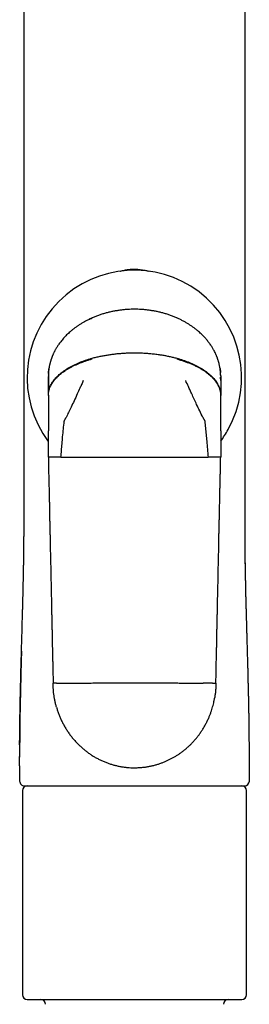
# Model space of a CAD drawing. Header units: millimetres. Extents: x 8 to 763, y 12 to 958.
# Tile 30 of 35: x 469 to 493, y 753 to 856. Entities that reach past the tile are written whole.
import ezdxf

# ---------------------------------------------------------------- set-up
doc = ezdxf.new("R2010")
doc.units = ezdxf.units.MM

msp = doc.modelspace()

# ---------------------------------------------------------------- linework, layer by layer
at = {"color": 7, "linetype": 'Continuous', "lineweight": 30}
for p, q in [((476.74, 824.46), (476.74, 824.46)), ((485.55, 824.46), (485.61, 824.43)), ((472.15, 818.51), (472.15, 818.51)), ((472.15, 818.48), (472.15, 818.51)), ((472.15, 818.36), (472.15, 818.36)), ((472.15, 818.36), (472.15, 818.36)), ((472.15, 818.36), (472.15, 818.36)), ((472.15, 817.22), (472.15, 818.33)), ((490.14, 818.51), (490.15, 818.36)), ((490.15, 818.36), (490.15, 817.22)), ((472.15, 816.39), (472.15, 817.22)), ((490.15, 817.22), (490.15, 816.39)), ((472.15, 816.39), (472.15, 816.35)), ((472.15, 816.35), (472.15, 815.23)), ((490.15, 816.35), (490.15, 816.39)), ((490.15, 815.23), (490.15, 816.35)), ((472.15, 815.23), (472.15, 814.4)), ((490.15, 814.4), (490.15, 815.23)), ((472.15, 814.4), (472.15, 812.9)), ((490.15, 812.9), (490.15, 814.4)), ((472.15, 812.9), (472.15, 812.66)), ((490.15, 812.66), (490.15, 812.9)), ((472.15, 809.92), (472.15, 812.66)), ((490.15, 812.66), (490.15, 809.92)), ((469.6, 803.63), (469.6, 803.63)), ((492.69, 803.63), (492.69, 803.63)), ((469.15, 778.68), (469.15, 778.63)), ((469.15, 778.63), (469.15, 778.68)), ((469.15, 777.72), (469.15, 776.13)), ((493.14, 776.13), (493.14, 777.73)), ((469.45, 775.13), (469.45, 753.83)), ((492.85, 753.83), (492.85, 775.13))]:
    msp.add_line(p, q, dxfattribs=at)
at = {"color": 7, "linetype": 'Continuous', "lineweight": 30, "flags": 128}
for points in [[(473.46, 809.93), (473.86, 809.93), (474.26, 809.94), (474.66, 809.94), (475.06, 809.94), (475.46, 809.94), (475.86, 809.94), (476.27, 809.94), (476.67, 809.94), (477.08, 809.94), (477.48, 809.94), (477.89, 809.94), (478.29, 809.94), (478.7, 809.94), (479.11, 809.94), (479.51, 809.94), (479.92, 809.94), (480.33, 809.94), (480.74, 809.94), (481.15, 809.94)], [(481.15, 809.94), (481.55, 809.94), (481.96, 809.94), (482.37, 809.94), (482.78, 809.94), (483.18, 809.94), (483.59, 809.94), (484, 809.94), (484.4, 809.94), (484.81, 809.94), (485.21, 809.94), (485.62, 809.94), (486.02, 809.94), (486.43, 809.94), (486.83, 809.94), (487.23, 809.94), (487.63, 809.94), (488.03, 809.94), (488.43, 809.93), (488.83, 809.93)]]:
    msp.add_lwpolyline(points, dxfattribs=at)
at = {"color": 7, "linetype": 'Continuous', "lineweight": 30}
for centre, radius, start, end in [((481.13, 818.23), 11.2, 331.0516, 216.6435), ((481.13, 818.23), 11.2, 323.5889, 331.0516), ((469.65, 776.13), 0.5, 179.9994, 270), ((492.64, 776.13), 0.5, 270, 0), ((469.95, 775.13), 0.5, 90, 180), ((492.35, 775.13), 0.5, 0, 90), ((469.95, 753.83), 0.5, 180, 270), ((471.35, 752.83), 0.5, 0, 90), ((490.95, 752.83), 0.5, 90, 180), ((492.35, 753.83), 0.5, 270, 0)]:
    msp.add_arc(centre, radius, start, end, dxfattribs=at)
for points, knots in [([(469.6, 923.03), (469.6, 922.88), (469.6, 922.51), (469.59, 921.94), (469.59, 921.32), (469.59, 920.72), (469.6, 920.13), (469.6, 919.56), (469.6, 918.99), (469.6, 918.43), (469.6, 917.88), (469.6, 917.34), (469.6, 916.82), (469.6, 916.32), (469.6, 915.86), (469.6, 915.43), (469.6, 915.04), (469.6, 914.66), (469.6, 914.28), (469.6, 913.91), (469.6, 913.54), (469.6, 912.95), (469.6, 912.16), (469.6, 911.04), (469.6, 909.81), (469.6, 908.48), (469.6, 907.16), (469.6, 905.86), (469.6, 904.55), (469.6, 899.03), (469.6, 885.62), (469.6, 862.07), (469.6, 840.56), (469.6, 826.96), (469.6, 823.54), (469.6, 822.32), (469.6, 821.1), (469.6, 819.91), (469.6, 818.8), (469.6, 817.8), (469.6, 817.09), (469.6, 816.59), (469.6, 816.3), (469.6, 816.01), (469.6, 815.7), (469.6, 815.38), (469.6, 815.04), (469.6, 814.69), (469.6, 814.33), (469.6, 813.95), (469.6, 813.56), (469.6, 813.16), (469.6, 812.75), (469.6, 812.32), (469.6, 811.88), (469.6, 811.42), (469.6, 810.95), (469.6, 810.46), (469.6, 809.96), (469.6, 809.45), (469.6, 808.93), (469.6, 808.4), (469.6, 807.85), (469.6, 807.29), (469.6, 806.71), (469.6, 806.11), (469.6, 805.5), (469.6, 804.87), (469.6, 804.25), (469.6, 803.83), (469.6, 803.63)], [0, 0, 0, 0, 0.003902, 0.009204, 0.014381, 0.019432, 0.024357, 0.029156, 0.03383, 0.038591, 0.043213, 0.047698, 0.052045, 0.056253, 0.060324, 0.063703, 0.06698, 0.070157, 0.073285, 0.076405, 0.079515, 0.082616, 0.091097, 0.099507, 0.110773, 0.121911, 0.132921, 0.143842, 0.15476, 0.165678, 0.282663, 0.491585, 0.757505, 0.82303, 0.833326, 0.84356, 0.853695, 0.863732, 0.87367, 0.881393, 0.889055, 0.891451, 0.893843, 0.896313, 0.898898, 0.9016, 0.904417, 0.907349, 0.910398, 0.913562, 0.916842, 0.920177, 0.923622, 0.92718, 0.930849, 0.9347, 0.938666, 0.942748, 0.946946, 0.951259, 0.955608, 0.960069, 0.964642, 0.969326, 0.974221, 0.979232, 0.984359, 0.989602, 0.994962, 1, 1, 1, 1]), ([(492.69, 803.63), (492.69, 803.65), (492.69, 803.91), (492.69, 804.42), (492.69, 805.15), (492.69, 805.87), (492.69, 806.56), (492.69, 807.23), (492.69, 807.87), (492.69, 808.5), (492.69, 809.12), (492.69, 809.72), (492.69, 810.3), (492.69, 810.87), (492.69, 811.42), (492.69, 811.95), (492.69, 812.46), (492.69, 812.96), (492.69, 813.43), (492.69, 813.89), (492.69, 814.33), (492.69, 814.75), (492.69, 815.15), (492.69, 815.53), (492.69, 815.89), (492.69, 816.21), (492.69, 816.52), (492.69, 816.83), (492.69, 817.13), (492.69, 817.44), (492.69, 818.06), (492.69, 818.99), (492.69, 820.26), (492.69, 821.53), (492.69, 822.82), (492.69, 824.12), (492.69, 829.64), (492.69, 843.05), (492.69, 861.31), (492.69, 880.21), (492.69, 893.4), (492.69, 901.71), (492.69, 905.14), (492.69, 906.37), (492.69, 907.6), (492.69, 908.84), (492.69, 910.07), (492.69, 911.29), (492.69, 912.49), (492.69, 913.42), (492.69, 914.1), (492.69, 914.51), (492.69, 914.93), (492.69, 915.36), (492.69, 915.8), (492.69, 916.26), (492.69, 916.73), (492.69, 917.22), (492.69, 917.72), (492.69, 918.24), (492.69, 918.77), (492.69, 919.32), (492.7, 919.88), (492.7, 920.47), (492.7, 921.1), (492.7, 921.77), (492.7, 922.42), (492.69, 922.84), (492.69, 923.03)], [0, 0, 0, 0, 0.0004012, 0.006679, 0.0128026, 0.0187718, 0.0245868, 0.0301478, 0.03556, 0.0408233, 0.0459378, 0.0510033, 0.0559139, 0.0606695, 0.0652701, 0.0697158, 0.0740065, 0.0781423, 0.0821232, 0.085949, 0.08962, 0.0931359, 0.096497, 0.099703, 0.1027542, 0.1054149, 0.1079637, 0.1105031, 0.1130493, 0.1156022, 0.1181619, 0.128619, 0.1391869, 0.1498657, 0.1606551, 0.1715499, 0.1824707, 0.2994788, 0.5084154, 0.6413681, 0.774312, 0.8398218, 0.8501158, 0.8604097, 0.8707231, 0.8811407, 0.8916721, 0.9016042, 0.9116354, 0.9217657, 0.9251993, 0.9286441, 0.9321185, 0.9357059, 0.9394167, 0.9432509, 0.9472083, 0.9512891, 0.9554932, 0.9598206, 0.9642713, 0.9688453, 0.9735427, 0.9783633, 0.9838085, 0.9894028, 0.9951465, 1, 1, 1, 1]), ([(479.65, 829.33), (479.67, 829.34), (479.75, 829.36), (479.9, 829.39), (480.1, 829.44), (480.3, 829.47), (480.52, 829.51), (480.73, 829.53), (480.94, 829.54), (481.08, 829.54), (481.15, 829.54)], [0, 0, 0, 0, 0.031658, 0.168886, 0.300735, 0.43892, 0.583247, 0.724721, 0.863561, 1, 1, 1, 1]), ([(481.15, 829.54), (481.22, 829.54), (481.38, 829.54), (481.62, 829.52), (481.87, 829.49), (482.1, 829.45), (482.31, 829.41), (482.48, 829.37), (482.59, 829.34), (482.66, 829.33), (482.67, 829.32)], [0, 0, 0, 0, 0.152655, 0.308331, 0.467362, 0.629746, 0.775048, 0.873774, 0.975391, 1, 1, 1, 1]), ([(481.15, 825.36), (481.03, 825.36), (480.79, 825.35), (480.43, 825.34), (480.06, 825.31), (479.69, 825.27), (479.32, 825.21), (478.95, 825.15), (478.57, 825.07), (478.2, 824.97), (477.83, 824.87), (477.46, 824.75), (477.1, 824.61), (476.86, 824.51), (476.74, 824.46)], [0, 0, 0, 0, 0.0787679, 0.1587201, 0.2397705, 0.3218238, 0.4047766, 0.4885144, 0.5729119, 0.657837, 0.7431514, 0.8287128, 0.9143773, 1, 1, 1, 1]), ([(485.55, 824.46), (485.43, 824.51), (485.19, 824.61), (484.83, 824.75), (484.46, 824.87), (484.09, 824.97), (483.72, 825.07), (483.34, 825.15), (482.97, 825.21), (482.6, 825.27), (482.23, 825.31), (481.86, 825.34), (481.5, 825.35), (481.26, 825.36), (481.15, 825.36)], [0, 0, 0, 0, 0.085642, 0.171324, 0.256898, 0.342218, 0.427139, 0.511524, 0.595248, 0.67819, 0.760236, 0.841282, 0.921233, 1, 1, 1, 1]), ([(476.74, 824.46), (476.63, 824.41), (476.41, 824.31), (476.09, 824.15), (475.79, 823.98), (475.51, 823.81), (475.24, 823.64), (474.99, 823.46), (474.75, 823.29), (474.54, 823.11), (474.33, 822.93), (474.15, 822.76), (473.97, 822.59), (473.81, 822.41), (473.65, 822.24), (473.51, 822.06), (473.37, 821.89), (473.26, 821.73), (473.15, 821.57), (473.06, 821.43), (472.98, 821.29), (472.91, 821.17), (472.84, 821.06), (472.79, 820.95), (472.73, 820.85), (472.69, 820.75), (472.64, 820.65), (472.61, 820.57), (472.57, 820.49), (472.55, 820.43), (472.53, 820.38), (472.51, 820.34), (472.5, 820.3), (472.48, 820.26), (472.47, 820.22), (472.45, 820.17), (472.43, 820.12), (472.41, 820.05), (472.39, 819.97), (472.36, 819.88), (472.34, 819.79), (472.31, 819.7), (472.29, 819.61), (472.27, 819.52), (472.25, 819.43), (472.23, 819.34), (472.22, 819.26), (472.21, 819.18), (472.2, 819.12), (472.19, 819.06), (472.19, 819.02), (472.18, 818.99), (472.18, 818.96), (472.18, 818.93), (472.17, 818.88), (472.17, 818.82), (472.16, 818.78), (472.16, 818.76)], [0, 0, 0, 0, 0.0478855, 0.0942195, 0.1389559, 0.1820606, 0.2235116, 0.2632971, 0.3014145, 0.3378694, 0.3726743, 0.4058472, 0.4374108, 0.4673914, 0.4991251, 0.5289513, 0.556914, 0.5830573, 0.6074252, 0.6300602, 0.6498513, 0.6681706, 0.6850487, 0.7005141, 0.714593, 0.7305442, 0.7443328, 0.756007, 0.7666071, 0.776816, 0.782376, 0.7878151, 0.7931343, 0.7983343, 0.8035152, 0.8098758, 0.8177573, 0.8270853, 0.8378807, 0.8500057, 0.8623369, 0.8745982, 0.8867917, 0.8989188, 0.9109799, 0.9229719, 0.9341246, 0.9438803, 0.9522601, 0.9593213, 0.9659545, 0.9682769, 0.9717904, 0.9767377, 0.9831034, 0.9908663, 1, 1, 1, 1]), ([(476.44, 824.32), (476.46, 824.33), (476.56, 824.38), (476.66, 824.43), (476.74, 824.46)], [0, 0, 0, 0, 0.2285262, 1, 1, 1, 1]), ([(490.13, 818.76), (490.13, 818.78), (490.12, 818.83), (490.12, 818.89), (490.11, 818.94), (490.11, 818.97), (490.11, 819.01), (490.1, 819.04), (490.1, 819.08), (490.09, 819.15), (490.07, 819.28), (490.04, 819.43), (490.01, 819.58), (489.97, 819.72), (489.95, 819.82), (489.92, 819.91), (489.9, 819.99), (489.87, 820.06), (489.86, 820.12), (489.84, 820.16), (489.83, 820.2), (489.81, 820.24), (489.8, 820.29), (489.77, 820.35), (489.74, 820.42), (489.71, 820.5), (489.67, 820.61), (489.6, 820.76), (489.51, 820.95), (489.42, 821.11), (489.33, 821.27), (489.25, 821.4), (489.16, 821.55), (489.05, 821.71), (488.94, 821.86), (488.82, 822.01), (488.7, 822.16), (488.58, 822.31), (488.44, 822.46), (488.28, 822.62), (488.11, 822.79), (487.92, 822.96), (487.72, 823.14), (487.49, 823.32), (487.25, 823.5), (487, 823.67), (486.74, 823.84), (486.46, 824), (486.17, 824.16), (485.87, 824.32), (485.65, 824.41), (485.55, 824.46)], [0, 0, 0, 0, 0.010138, 0.018378, 0.024684, 0.029218, 0.033346, 0.037352, 0.041236, 0.052622, 0.065468, 0.089094, 0.113452, 0.127625, 0.141783, 0.154466, 0.165421, 0.174996, 0.182625, 0.188289, 0.192643, 0.198029, 0.204655, 0.214054, 0.224217, 0.234585, 0.24516, 0.271188, 0.29844, 0.326952, 0.34558, 0.366196, 0.388859, 0.41362, 0.440532, 0.463225, 0.487308, 0.512812, 0.539763, 0.56819, 0.59998, 0.633488, 0.668738, 0.705751, 0.744539, 0.78511, 0.824994, 0.86645, 0.909458, 0.953988, 1, 1, 1, 1]), ([(472.15, 816.39), (472.15, 816.44), (472.15, 816.55), (472.17, 816.72), (472.2, 816.89), (472.25, 817.06), (472.31, 817.23), (472.38, 817.41), (472.47, 817.58), (472.58, 817.75), (472.71, 817.93), (472.85, 818.11), (473.01, 818.29), (473.19, 818.46), (473.39, 818.64), (473.6, 818.8), (473.83, 818.97), (474.07, 819.13), (474.33, 819.28), (474.6, 819.43), (474.89, 819.57), (475.18, 819.71), (475.48, 819.83), (475.79, 819.95), (476.1, 820.06), (476.42, 820.16), (476.63, 820.22), (476.74, 820.25)], [0, 0, 0, 0, 0.02783, 0.056156, 0.085057, 0.114615, 0.144911, 0.176027, 0.208042, 0.241029, 0.276703, 0.313586, 0.351732, 0.391185, 0.431972, 0.474106, 0.517584, 0.562389, 0.608486, 0.655828, 0.704352, 0.753983, 0.801716, 0.850274, 0.899571, 0.949513, 1, 1, 1, 1]), ([(472.15, 816.35), (472.15, 816.41), (472.15, 816.52), (472.17, 816.68), (472.2, 816.85), (472.25, 817.03), (472.31, 817.2), (472.39, 817.37), (472.48, 817.54), (472.59, 817.72), (472.71, 817.89), (472.86, 818.07), (473.02, 818.24), (473.2, 818.42), (473.39, 818.59), (473.61, 818.75), (473.83, 818.91), (474.08, 819.07), (474.33, 819.22), (474.61, 819.37), (474.89, 819.51), (475.18, 819.64), (475.48, 819.76), (475.77, 819.87), (476.08, 819.98), (476.39, 820.08), (476.6, 820.14), (476.71, 820.17)], [0, 0, 0, 0, 0.028315, 0.057082, 0.086381, 0.116295, 0.146904, 0.178285, 0.21051, 0.243643, 0.279401, 0.31637, 0.354615, 0.394174, 0.435064, 0.477289, 0.520831, 0.565659, 0.611727, 0.658976, 0.707332, 0.756708, 0.804107, 0.852234, 0.900992, 0.950282, 1, 1, 1, 1]), ([(476.74, 820.25), (476.88, 820.29), (477.15, 820.36), (477.55, 820.45), (477.97, 820.53), (478.38, 820.6), (478.8, 820.66), (479.24, 820.72), (479.71, 820.76), (480.19, 820.79), (480.67, 820.81), (480.99, 820.81), (481.15, 820.82)], [0, 0, 0, 0, 0.093715, 0.188133, 0.282974, 0.377957, 0.472808, 0.567262, 0.677727, 0.786901, 0.894432, 1, 1, 1, 1]), ([(481.15, 820.82), (481.31, 820.81), (481.63, 820.81), (482.12, 820.79), (482.61, 820.76), (483.11, 820.71), (483.58, 820.65), (484, 820.59), (484.4, 820.52), (484.78, 820.44), (485.17, 820.35), (485.42, 820.28), (485.55, 820.25)], [0, 0, 0, 0, 0.107507, 0.217042, 0.328269, 0.440812, 0.554261, 0.643749, 0.733301, 0.822683, 0.911662, 1, 1, 1, 1]), ([(485.55, 820.25), (485.66, 820.22), (485.88, 820.16), (486.2, 820.05), (486.51, 819.94), (486.82, 819.83), (487.12, 819.7), (487.4, 819.57), (487.68, 819.44), (487.94, 819.29), (488.2, 819.14), (488.44, 818.98), (488.67, 818.82), (488.89, 818.65), (489.08, 818.48), (489.26, 818.3), (489.43, 818.12), (489.57, 817.95), (489.7, 817.77), (489.81, 817.58), (489.91, 817.4), (489.99, 817.23), (490.05, 817.05), (490.09, 816.88), (490.12, 816.72), (490.14, 816.55), (490.14, 816.44), (490.15, 816.39)], [0, 0, 0, 0, 0.05111, 0.101659, 0.151545, 0.200671, 0.248946, 0.296286, 0.342615, 0.38787, 0.434066, 0.478972, 0.522555, 0.564794, 0.605686, 0.645242, 0.683489, 0.720468, 0.756234, 0.790853, 0.824402, 0.856966, 0.886849, 0.916015, 0.944544, 0.972514, 1, 1, 1, 1]), ([(485.58, 820.17), (485.7, 820.13), (485.95, 820.06), (486.31, 819.95), (486.66, 819.82), (487, 819.69), (487.32, 819.55), (487.64, 819.39), (487.93, 819.24), (488.19, 819.08), (488.44, 818.93), (488.67, 818.76), (488.88, 818.6), (489.08, 818.43), (489.26, 818.26), (489.42, 818.08), (489.57, 817.91), (489.69, 817.73), (489.81, 817.55), (489.9, 817.37), (489.98, 817.19), (490.04, 817.02), (490.09, 816.85), (490.12, 816.68), (490.14, 816.51), (490.14, 816.4), (490.15, 816.35)], [0, 0, 0, 0, 0.057489, 0.114382, 0.170521, 0.225754, 0.279935, 0.332933, 0.384631, 0.430792, 0.475719, 0.519364, 0.561692, 0.602687, 0.642349, 0.680695, 0.717762, 0.75361, 0.788377, 0.822146, 0.85499, 0.885185, 0.914705, 0.943628, 0.972034, 1, 1, 1, 1]), ([(472.15, 818.67), (472.16, 818.7), (472.16, 818.79), (472.18, 818.96), (472.2, 819.09), (472.2, 819.15)], [0, 0, 0, 0, 0.182616, 0.591192, 1, 1, 1, 1]), ([(490.09, 819.16), (490.1, 819.09), (490.12, 818.95), (490.12, 818.82), (490.13, 818.76)], [0, 0, 0, 0, 0.562746, 1, 1, 1, 1]), ([(472.16, 818.76), (472.16, 818.74), (472.16, 818.7), (472.15, 818.66), (472.15, 818.62), (472.15, 818.59), (472.15, 818.55), (472.15, 818.53), (472.15, 818.52), (472.15, 818.51), (472.15, 818.51), (472.15, 818.51)], [0, 0, 0, 0, 0.150651, 0.271549, 0.374022, 0.511087, 0.640492, 0.760253, 0.870842, 0.979116, 1, 1, 1, 1]), ([(472.15, 818.51), (472.15, 818.49), (472.15, 818.45), (472.15, 818.41), (472.15, 818.38), (472.15, 818.36), (472.15, 818.36)], [0, 0, 0, 0, 0.371275, 0.693334, 0.972173, 1, 1, 1, 1]), ([(472.15, 818.38), (472.15, 818.38), (472.15, 818.38), (472.15, 818.37), (472.15, 818.34), (472.15, 818.31), (472.15, 818.26), (472.15, 818.2), (472.15, 818.12), (472.15, 818.03), (472.15, 817.93), (472.15, 817.82), (472.15, 817.69), (472.15, 817.54), (472.15, 817.38), (472.15, 817.27), (472.15, 817.22)], [0, 0, 0, 0, 0.040466, 0.104113, 0.166526, 0.227956, 0.288624, 0.360677, 0.432171, 0.503317, 0.574279, 0.645169, 0.733775, 0.822444, 0.911193, 1, 1, 1, 1]), ([(475.8, 817.91), (475.74, 817.78), (475.62, 817.51), (475.41, 817.05), (475.26, 816.72), (475.16, 816.52)], [0, 0, 0, 0, 0.284665, 0.565775, 1, 1, 1, 1]), ([(487.13, 816.52), (487.07, 816.64), (486.95, 816.9), (486.74, 817.37), (486.58, 817.7), (486.49, 817.91)], [0, 0, 0, 0, 0.275254, 0.554259, 1, 1, 1, 1]), ([(490.14, 818.51), (490.14, 818.52), (490.14, 818.52), (490.14, 818.53), (490.14, 818.54), (490.14, 818.55), (490.14, 818.56), (490.14, 818.57), (490.14, 818.59), (490.14, 818.62), (490.14, 818.66), (490.13, 818.71), (490.13, 818.74), (490.13, 818.76)], [0, 0, 0, 0, 0.1308285, 0.2427029, 0.3357779, 0.3934445, 0.4409936, 0.4805592, 0.5214622, 0.613458, 0.7223563, 0.8506212, 1, 1, 1, 1]), ([(490.15, 818.36), (490.15, 818.38), (490.15, 818.43), (490.14, 818.48), (490.14, 818.51)], [0, 0, 0, 0, 0.415818, 1, 1, 1, 1]), ([(490.15, 817.93), (490.15, 817.94), (490.15, 817.98), (490.15, 818.06), (490.14, 818.13), (490.14, 818.18), (490.14, 818.22), (490.14, 818.25), (490.14, 818.27), (490.15, 818.27), (490.15, 818.27)], [0, 0, 0, 0, 0.065945, 0.257485, 0.44782, 0.555968, 0.664709, 0.774867, 0.887642, 1, 1, 1, 1]), ([(475.16, 816.52), (475.06, 816.28), (474.84, 815.82), (474.54, 815.18), (474.26, 814.6), (474.09, 814.25), (474, 814.08)], [0, 0, 0, 0, 0.285391, 0.566308, 0.784253, 1, 1, 1, 1]), ([(488.29, 814.08), (488.18, 814.3), (487.96, 814.75), (487.66, 815.38), (487.38, 815.97), (487.21, 816.33), (487.13, 816.52)], [0, 0, 0, 0, 0.27496, 0.553582, 0.775368, 1, 1, 1, 1]), ([(473.81, 813.69), (473.82, 813.71), (473.82, 813.75), (473.85, 813.8), (473.89, 813.85), (473.92, 813.92), (473.96, 813.99), (473.99, 814.05), (474, 814.08)], [0, 0, 0, 0, 0.136932, 0.275376, 0.419204, 0.561144, 0.780661, 1, 1, 1, 1]), ([(488.29, 814.08), (488.3, 814.06), (488.32, 814.01), (488.36, 813.93), (488.39, 813.87), (488.43, 813.82), (488.45, 813.78), (488.47, 813.73), (488.48, 813.7), (488.48, 813.69)], [0, 0, 0, 0, 0.186099, 0.372019, 0.56026, 0.673374, 0.784437, 0.892244, 1, 1, 1, 1]), ([(473.46, 809.93), (473.48, 810.17), (473.52, 810.63), (473.58, 811.33), (473.64, 812.08), (473.72, 812.86), (473.78, 813.41), (473.81, 813.69)], [0, 0, 0, 0, 0.1856339, 0.3722814, 0.5599691, 0.7807831, 1, 1, 1, 1]), ([(488.48, 813.69), (488.51, 813.46), (488.56, 812.99), (488.63, 812.29), (488.7, 811.54), (488.76, 810.76), (488.81, 810.21), (488.83, 809.93)], [0, 0, 0, 0, 0.185902, 0.372946, 0.560808, 0.781112, 1, 1, 1, 1]), ([(472.51, 809.93), (472.48, 809.93), (472.43, 809.93), (472.35, 809.93), (472.29, 809.92), (472.23, 809.92), (472.19, 809.92), (472.17, 809.92), (472.15, 809.92), (472.15, 809.92), (472.15, 809.92)], [0, 0, 0, 0, 0.128371, 0.256828, 0.38483, 0.511835, 0.637322, 0.7608, 0.881824, 1, 1, 1, 1]), ([(472.15, 809.92), (472.15, 809.72), (472.16, 809.33), (472.17, 808.76), (472.18, 808.2), (472.19, 807.65), (472.21, 807.11), (472.22, 806.6), (472.23, 806.12), (472.24, 805.65), (472.25, 805.2), (472.26, 804.76), (472.26, 804.31), (472.27, 803.87), (472.28, 803.42), (472.29, 802.99), (472.3, 802.57), (472.31, 802.17), (472.32, 801.78), (472.33, 801.41), (472.33, 801.05), (472.34, 800.71), (472.35, 800.39), (472.35, 800.08), (472.36, 799.78), (472.37, 799.5), (472.37, 799.23), (472.38, 798.97), (472.39, 798.62), (472.4, 798.17), (472.41, 797.65), (472.42, 797.14), (472.43, 796.65), (472.44, 796.18), (472.45, 795.71), (472.46, 795.26), (472.47, 794.8), (472.48, 794.34), (472.49, 793.89), (472.49, 793.54), (472.5, 793.29), (472.5, 793.14), (472.51, 792.98), (472.51, 792.81), (472.51, 792.63), (472.52, 792.43), (472.52, 792.22), (472.53, 791.98), (472.53, 791.72), (472.54, 791.45), (472.54, 791.16), (472.55, 790.85), (472.56, 790.52), (472.56, 790.16), (472.57, 789.79), (472.58, 789.4), (472.59, 788.99), (472.6, 788.57), (472.61, 788.15), (472.62, 787.72), (472.63, 787.27), (472.64, 786.81), (472.64, 786.49), (472.65, 786.34)], [0, 0, 0, 0, 0.024993, 0.049397, 0.073214, 0.096442, 0.119082, 0.141134, 0.161387, 0.181117, 0.200324, 0.219009, 0.23717, 0.256822, 0.275822, 0.294171, 0.311868, 0.328914, 0.345308, 0.361052, 0.376143, 0.390583, 0.404372, 0.417509, 0.429995, 0.441829, 0.45314, 0.46431, 0.475361, 0.498136, 0.520395, 0.542139, 0.562705, 0.582787, 0.602386, 0.621713, 0.641039, 0.660365, 0.679691, 0.699016, 0.705201, 0.711429, 0.718096, 0.725298, 0.733034, 0.741305, 0.750111, 0.760414, 0.771364, 0.78296, 0.795204, 0.808094, 0.822472, 0.837577, 0.85341, 0.869971, 0.887258, 0.905274, 0.922926, 0.941224, 0.96017, 0.979762, 1, 1, 1, 1]), ([(473.46, 809.93), (473.42, 809.93), (473.33, 809.93), (473.2, 809.93), (473.07, 809.93), (472.95, 809.93), (472.83, 809.93), (472.72, 809.93), (472.61, 809.93), (472.55, 809.93), (472.51, 809.93)], [0, 0, 0, 0, 0.115714, 0.234621, 0.356521, 0.481159, 0.608224, 0.737345, 0.868096, 1, 1, 1, 1]), ([(489.78, 809.93), (489.74, 809.93), (489.68, 809.93), (489.57, 809.93), (489.46, 809.93), (489.34, 809.93), (489.22, 809.93), (489.09, 809.93), (488.96, 809.93), (488.87, 809.93), (488.83, 809.93)], [0, 0, 0, 0, 0.131904, 0.262655, 0.391776, 0.518841, 0.643479, 0.765379, 0.884286, 1, 1, 1, 1]), ([(489.65, 786.34), (489.65, 786.53), (489.66, 786.92), (489.67, 787.5), (489.68, 788.06), (489.69, 788.6), (489.7, 789.14), (489.71, 789.65), (489.73, 790.14), (489.74, 790.6), (489.74, 791.06), (489.75, 791.5), (489.76, 791.94), (489.77, 792.39), (489.78, 792.83), (489.79, 793.27), (489.8, 793.68), (489.81, 794.09), (489.82, 794.47), (489.82, 794.84), (489.83, 795.2), (489.84, 795.54), (489.85, 795.87), (489.85, 796.18), (489.86, 796.47), (489.87, 796.75), (489.87, 797.02), (489.88, 797.28), (489.88, 797.64), (489.89, 798.08), (489.9, 798.6), (489.92, 799.11), (489.93, 799.6), (489.94, 800.08), (489.95, 800.54), (489.96, 801), (489.96, 801.45), (489.97, 801.91), (489.98, 802.36), (489.99, 802.72), (490, 802.97), (490, 803.12), (490, 803.27), (490.01, 803.44), (490.01, 803.63), (490.02, 803.82), (490.02, 804.04), (490.02, 804.27), (490.03, 804.53), (490.04, 804.8), (490.04, 805.09), (490.05, 805.4), (490.06, 805.74), (490.06, 806.09), (490.07, 806.47), (490.08, 806.86), (490.09, 807.26), (490.1, 807.68), (490.11, 808.11), (490.12, 808.54), (490.13, 808.98), (490.14, 809.45), (490.14, 809.76), (490.15, 809.92)], [0, 0, 0, 0, 0.0249927, 0.0493972, 0.0732136, 0.0964418, 0.1190818, 0.1411337, 0.1613866, 0.1811166, 0.2003237, 0.2190078, 0.237169, 0.2568207, 0.2758209, 0.2941697, 0.311867, 0.3289129, 0.3453073, 0.3610503, 0.3761419, 0.3905819, 0.4043705, 0.4175076, 0.4299932, 0.4418274, 0.453139, 0.4643082, 0.4753599, 0.4981348, 0.5203939, 0.5421372, 0.5627036, 0.5827861, 0.6023847, 0.6217115, 0.6410374, 0.6603633, 0.6796892, 0.6990151, 0.7051994, 0.7114273, 0.7180948, 0.7252968, 0.7330332, 0.7413042, 0.7501096, 0.7604129, 0.7713629, 0.7829597, 0.7952031, 0.8080933, 0.8224713, 0.8375768, 0.8534098, 0.8699702, 0.8872581, 0.9052733, 0.9229254, 0.9412241, 0.9601695, 0.9797614, 1, 1, 1, 1]), ([(490.15, 809.92), (490.14, 809.92), (490.14, 809.92), (490.13, 809.92), (490.1, 809.92), (490.06, 809.92), (490.01, 809.92), (489.94, 809.93), (489.87, 809.93), (489.81, 809.93), (489.78, 809.93)], [0, 0, 0, 0, 0.118176, 0.2392, 0.362678, 0.488165, 0.61517, 0.743172, 0.871629, 1, 1, 1, 1]), ([(469.6, 803.63), (469.6, 803.48), (469.6, 803.11), (469.6, 802.54), (469.6, 802.03), (469.6, 801.74), (469.6, 801.66)], [0, 0, 0, 0, 0.233685, 0.556148, 0.877576, 1, 1, 1, 1]), ([(492.73, 798.55), (492.73, 798.65), (492.72, 798.97), (492.71, 799.53), (492.7, 800.21), (492.7, 800.85), (492.69, 801.45), (492.69, 801.99), (492.69, 802.54), (492.69, 803.09), (492.69, 803.45), (492.69, 803.64)], [0, 0, 0, 0, 0.058339, 0.19358, 0.32888, 0.464326, 0.570918, 0.677718, 0.784786, 0.892189, 1, 1, 1, 1]), ([(493.11, 782.68), (493.11, 782.68), (493.11, 782.74), (493.11, 782.86), (493.11, 783), (493.11, 783.12), (493.1, 783.2), (493.1, 783.28), (493.1, 783.35), (493.1, 783.42), (493.1, 783.49), (493.1, 783.55), (493.1, 783.68), (493.09, 783.88), (493.09, 784.15), (493.08, 784.39), (493.08, 784.62), (493.07, 784.82), (493.07, 785.02), (493.06, 785.22), (493.06, 785.43), (493.05, 785.7), (493.04, 786.05), (493.03, 786.47), (493.02, 786.91), (493.01, 787.36), (493, 787.69), (493, 787.88), (493, 787.93), (492.99, 787.98), (492.99, 788.03), (492.99, 788.08), (492.99, 788.12), (492.99, 788.22), (492.98, 788.38), (492.98, 788.63), (492.97, 788.89), (492.96, 789.16), (492.95, 789.46), (492.95, 789.76), (492.94, 790.09), (492.93, 790.43), (492.92, 790.78), (492.91, 791.03), (492.91, 791.17), (492.91, 791.19), (492.9, 791.21), (492.9, 791.24), (492.9, 791.26), (492.9, 791.31), (492.9, 791.43), (492.89, 791.6), (492.89, 791.8), (492.88, 792.02), (492.88, 792.25), (492.87, 792.51), (492.86, 792.93), (492.84, 793.38), (492.83, 793.76), (492.83, 793.9), (492.83, 793.93), (492.83, 793.95), (492.83, 793.97), (492.83, 793.99), (492.83, 794.03), (492.83, 794.08), (492.82, 794.14), (492.82, 794.21), (492.82, 794.29), (492.82, 794.39), (492.81, 794.5), (492.81, 794.64), (492.81, 794.78), (492.8, 794.94), (492.8, 795.11), (492.79, 795.3), (492.79, 795.44), (492.79, 795.53), (492.79, 795.56), (492.79, 795.6), (492.79, 795.63), (492.79, 795.66), (492.78, 795.74), (492.78, 795.88), (492.78, 796.09), (492.77, 796.32), (492.77, 796.54), (492.76, 796.76), (492.76, 796.97), (492.75, 797.11), (492.75, 797.17), (492.75, 797.17), (492.75, 797.17), (492.75, 797.17), (492.75, 797.17), (492.75, 797.18), (492.75, 797.18), (492.75, 797.18), (492.75, 797.18), (492.75, 797.19), (492.75, 797.21), (492.75, 797.23), (492.75, 797.27), (492.75, 797.32), (492.75, 797.38), (492.75, 797.45), (492.74, 797.55), (492.74, 797.66), (492.74, 797.78), (492.74, 797.92), (492.73, 798.09), (492.73, 798.27), (492.73, 798.48), (492.72, 798.71), (492.72, 798.96), (492.72, 799.22), (492.71, 799.5), (492.71, 799.8), (492.71, 800.12), (492.7, 800.34), (492.7, 800.45), (492.7, 800.46), (492.7, 800.47), (492.7, 800.48), (492.7, 800.49), (492.7, 800.5), (492.7, 800.53), (492.7, 800.6), (492.7, 800.7), (492.7, 800.82), (492.7, 800.96), (492.7, 801.13), (492.7, 801.31), (492.69, 801.48), (492.69, 801.62), (492.69, 801.73), (492.69, 801.83), (492.69, 801.93), (492.69, 802.01), (492.69, 802.09), (492.69, 802.18), (492.69, 802.28), (492.69, 802.39), (492.69, 802.51), (492.69, 802.64), (492.69, 802.78), (492.69, 802.92), (492.69, 803.06), (492.69, 803.19), (492.69, 803.32), (492.69, 803.44), (492.69, 803.54), (492.69, 803.6), (492.69, 803.63)], [0, 0, 0, 0, 0.000383, 0.008432, 0.017108, 0.020688, 0.024365, 0.028139, 0.032009, 0.03519, 0.038077, 0.040937, 0.04377, 0.056884, 0.069384, 0.08127, 0.091364, 0.100972, 0.110228, 0.119735, 0.129445, 0.139358, 0.158847, 0.17908, 0.200061, 0.221792, 0.243946, 0.246478, 0.24902, 0.25157, 0.25413, 0.256443, 0.258107, 0.259791, 0.270739, 0.282427, 0.29504, 0.308415, 0.32255, 0.337446, 0.353103, 0.369521, 0.386701, 0.404642, 0.40575, 0.406864, 0.407985, 0.409112, 0.410246, 0.411386, 0.416846, 0.426949, 0.436352, 0.446116, 0.458211, 0.470768, 0.483048, 0.519821, 0.535968, 0.538504, 0.540093, 0.540658, 0.541393, 0.542295, 0.544248, 0.546703, 0.549658, 0.553115, 0.557073, 0.561533, 0.567243, 0.573608, 0.580628, 0.588302, 0.596631, 0.605615, 0.615253, 0.616891, 0.618518, 0.620134, 0.62174, 0.623335, 0.62492, 0.632247, 0.644747, 0.655274, 0.665203, 0.676243, 0.686437, 0.695783, 0.695786, 0.695789, 0.695793, 0.695802, 0.695816, 0.695843, 0.695892, 0.695984, 0.696166, 0.696541, 0.697374, 0.698574, 0.700044, 0.702423, 0.705283, 0.708622, 0.713262, 0.718593, 0.724615, 0.731327, 0.738731, 0.747843, 0.757821, 0.768664, 0.780374, 0.792949, 0.806141, 0.820168, 0.83503, 0.850728, 0.851176, 0.851631, 0.852094, 0.852564, 0.853042, 0.853527, 0.85402, 0.856865, 0.86251, 0.868164, 0.874397, 0.882571, 0.891488, 0.899937, 0.905819, 0.911196, 0.916066, 0.920431, 0.924289, 0.927886, 0.931947, 0.936516, 0.941595, 0.947184, 0.953282, 0.95989, 0.966764, 0.973194, 0.979714, 0.985655, 0.991016, 0.995798, 1, 1, 1, 1]), ([(469.18, 782.67), (469.18, 782.69), (469.18, 782.75), (469.18, 782.87), (469.18, 783), (469.19, 783.12), (469.19, 783.2), (469.19, 783.26), (469.19, 783.29), (469.19, 783.33), (469.19, 783.36), (469.19, 783.45), (469.19, 783.66), (469.2, 783.98), (469.21, 784.33), (469.21, 784.64), (469.22, 784.89), (469.23, 785.14), (469.23, 785.38), (469.24, 785.6), (469.24, 785.78), (469.24, 785.94), (469.25, 786.09), (469.25, 786.25), (469.26, 786.4), (469.26, 786.56), (469.26, 786.72), (469.27, 786.9), (469.27, 787.09), (469.28, 787.26), (469.28, 787.41), (469.28, 787.54), (469.29, 787.67), (469.29, 787.8), (469.29, 787.93), (469.3, 788.07), (469.3, 788.23), (469.31, 788.4), (469.31, 788.6), (469.32, 788.78), (469.32, 788.95), (469.33, 789.09), (469.33, 789.22), (469.33, 789.32), (469.33, 789.39), (469.34, 789.45), (469.34, 789.51), (469.34, 789.59), (469.34, 789.74), (469.35, 790.08), (469.36, 790.43), (469.37, 790.71), (469.37, 790.79), (469.38, 790.88), (469.38, 790.97), (469.38, 791.06), (469.39, 791.28), (469.4, 791.62), (469.41, 792.08), (469.42, 792.53), (469.43, 792.95), (469.44, 793.33), (469.45, 793.6), (469.46, 793.77), (469.46, 793.85), (469.46, 793.92), (469.46, 793.98), (469.46, 794.04), (469.47, 794.11), (469.47, 794.2), (469.47, 794.32), (469.48, 794.48), (469.48, 794.65), (469.48, 794.85), (469.49, 795.03), (469.49, 795.2), (469.5, 795.35), (469.5, 795.51), (469.5, 795.66), (469.51, 795.81), (469.51, 795.97), (469.52, 796.15), (469.52, 796.34), (469.52, 796.53), (469.53, 796.69), (469.53, 796.84), (469.53, 796.94), (469.54, 797.01), (469.54, 797.04), (469.54, 797.06), (469.54, 797.09), (469.54, 797.12), (469.54, 797.15), (469.54, 797.19), (469.54, 797.25), (469.54, 797.33), (469.54, 797.43), (469.55, 797.54), (469.55, 797.67), (469.55, 797.81), (469.55, 797.98), (469.56, 798.15), (469.56, 798.34), (469.56, 798.49), (469.56, 798.59), (469.57, 798.64), (469.57, 798.69), (469.57, 798.74), (469.57, 798.79), (469.57, 798.84), (469.57, 798.95), (469.57, 799.11), (469.58, 799.34), (469.58, 799.56), (469.58, 799.79), (469.58, 799.99), (469.59, 800.17), (469.59, 800.31), (469.59, 800.42), (469.59, 800.53), (469.59, 800.64), (469.59, 800.76), (469.59, 800.9), (469.59, 801.04), (469.59, 801.19), (469.6, 801.35), (469.6, 801.5), (469.6, 801.61), (469.6, 801.66), (469.6, 801.66)], [0, 0, 0, 0, 0.002845, 0.010106, 0.018014, 0.023208, 0.028647, 0.030407, 0.032192, 0.034001, 0.035834, 0.037313, 0.047652, 0.068149, 0.088006, 0.1018, 0.11527, 0.127789, 0.140426, 0.153455, 0.161379, 0.169443, 0.177647, 0.185989, 0.194472, 0.201581, 0.210436, 0.219912, 0.23001, 0.240729, 0.247134, 0.253742, 0.260553, 0.267568, 0.274787, 0.282207, 0.288744, 0.300096, 0.31063, 0.320346, 0.328856, 0.336619, 0.343636, 0.349905, 0.351934, 0.354934, 0.358881, 0.362831, 0.366784, 0.382339, 0.417852, 0.422518, 0.427189, 0.431863, 0.43654, 0.441222, 0.445907, 0.471524, 0.496303, 0.520243, 0.543339, 0.562965, 0.581935, 0.586104, 0.59024, 0.594342, 0.597393, 0.600571, 0.604042, 0.607807, 0.615243, 0.62361, 0.632908, 0.643137, 0.654295, 0.662105, 0.670312, 0.678835, 0.686802, 0.694522, 0.701994, 0.712737, 0.722924, 0.732555, 0.741631, 0.749157, 0.756254, 0.757789, 0.759301, 0.760792, 0.762261, 0.763709, 0.765135, 0.766539, 0.770052, 0.774385, 0.779538, 0.785511, 0.792303, 0.799914, 0.808344, 0.817592, 0.827508, 0.838219, 0.840733, 0.843287, 0.845881, 0.848515, 0.851189, 0.853904, 0.85618, 0.868116, 0.879495, 0.89175, 0.903287, 0.914107, 0.92421, 0.930193, 0.935892, 0.941161, 0.947035, 0.953682, 0.960397, 0.967753, 0.97575, 0.984216, 0.992098, 0.999268, 1, 1, 1, 1]), ([(469.34, 789.68), (469.34, 789.49), (469.32, 789), (469.3, 788.23), (469.28, 787.36), (469.26, 786.49), (469.24, 785.68), (469.22, 784.93), (469.21, 784.24), (469.19, 783.55), (469.18, 782.86), (469.17, 782.14), (469.16, 781.4), (469.16, 780.64), (469.15, 780.14), (469.15, 779.9)], [0, 0, 0, 0, 0.060971, 0.150537, 0.240034, 0.329467, 0.418844, 0.489041, 0.559226, 0.629412, 0.699616, 0.769856, 0.848308, 0.926836, 1, 1, 1, 1]), ([(473.01, 786.35), (472.98, 786.34), (472.93, 786.34), (472.85, 786.34), (472.79, 786.34), (472.73, 786.34), (472.69, 786.34), (472.67, 786.34), (472.65, 786.34), (472.65, 786.34), (472.65, 786.34)], [0, 0, 0, 0, 0.128371, 0.256828, 0.38483, 0.511835, 0.637322, 0.7608, 0.881824, 1, 1, 1, 1]), ([(473, 783.83), (472.98, 783.89), (472.93, 784.06), (472.86, 784.34), (472.79, 784.69), (472.74, 785.03), (472.7, 785.36), (472.67, 785.69), (472.65, 786.01), (472.65, 786.23), (472.65, 786.34)], [0, 0, 0, 0, 0.068444, 0.208786, 0.346795, 0.482408, 0.615572, 0.746247, 0.874397, 1, 1, 1, 1]), ([(473.01, 786.35), (473.05, 786.35), (473.11, 786.35), (473.22, 786.35), (473.33, 786.35), (473.45, 786.35), (473.57, 786.35), (473.7, 786.35), (473.83, 786.35), (473.92, 786.35), (473.96, 786.35)], [0, 0, 0, 0, 0.131904, 0.262655, 0.391776, 0.518841, 0.643479, 0.765379, 0.884286, 1, 1, 1, 1]), ([(473.96, 786.35), (474.18, 786.35), (474.62, 786.35), (475.28, 786.35), (475.95, 786.35), (476.62, 786.36), (477.29, 786.36), (477.95, 786.36), (478.6, 786.36), (479.24, 786.36), (479.87, 786.36), (480.51, 786.36), (480.93, 786.36), (481.15, 786.36)], [0, 0, 0, 0, 0.093349, 0.18674, 0.280158, 0.373587, 0.46701, 0.560413, 0.648446, 0.736434, 0.824365, 0.912224, 1, 1, 1, 1]), ([(481.15, 786.36), (481.37, 786.36), (481.82, 786.36), (482.5, 786.36), (483.17, 786.36), (483.85, 786.36), (484.52, 786.36), (485.18, 786.36), (485.82, 786.36), (486.45, 786.35), (487.08, 786.35), (487.71, 786.35), (488.12, 786.35), (488.33, 786.35)], [0, 0, 0, 0, 0.093098, 0.18629, 0.279559, 0.372891, 0.466269, 0.55968, 0.647768, 0.735857, 0.823934, 0.911986, 1, 1, 1, 1]), ([(489.28, 786.35), (489.24, 786.35), (489.18, 786.35), (489.07, 786.35), (488.96, 786.35), (488.84, 786.35), (488.72, 786.35), (488.59, 786.35), (488.46, 786.35), (488.37, 786.35), (488.33, 786.35)], [0, 0, 0, 0, 0.131904, 0.262655, 0.391776, 0.518841, 0.643479, 0.765379, 0.884286, 1, 1, 1, 1]), ([(489.28, 786.35), (489.31, 786.34), (489.37, 786.34), (489.44, 786.34), (489.51, 786.34), (489.56, 786.34), (489.6, 786.34), (489.63, 786.34), (489.64, 786.34), (489.64, 786.34), (489.65, 786.34)], [0, 0, 0, 0, 0.1283709, 0.2568282, 0.3848297, 0.5118353, 0.6373223, 0.7608004, 0.8818237, 1, 1, 1, 1]), ([(489.65, 786.34), (489.64, 786.2), (489.64, 785.94), (489.61, 785.54), (489.57, 785.15), (489.53, 784.91), (489.51, 784.79)], [0, 0, 0, 0, 0.256666, 0.513032, 0.768799, 1, 1, 1, 1]), ([(473, 783.83), (473.02, 783.76), (473.07, 783.58), (473.17, 783.28), (473.3, 782.92), (473.45, 782.57), (473.62, 782.22), (473.81, 781.88), (474.01, 781.54), (474.23, 781.21), (474.46, 780.88), (474.71, 780.57), (474.96, 780.28), (475.22, 780), (475.49, 779.75), (475.77, 779.5), (476.05, 779.27), (476.35, 779.05), (476.66, 778.84), (476.97, 778.64), (477.3, 778.47), (477.63, 778.3), (477.96, 778.15), (478.31, 778.02), (478.65, 777.9), (479, 777.8), (479.35, 777.71), (479.7, 777.64), (480.05, 777.58), (480.4, 777.54), (480.75, 777.52), (481.1, 777.51), (481.45, 777.52), (481.82, 777.54), (482.19, 777.58), (482.55, 777.63), (482.9, 777.7), (483.24, 777.78), (483.57, 777.88), (483.88, 777.98), (484.19, 778.1), (484.49, 778.22), (484.78, 778.36), (485.06, 778.5), (485.33, 778.65), (485.6, 778.82), (485.86, 778.99), (486.12, 779.18), (486.38, 779.38), (486.63, 779.59), (486.88, 779.82), (487.12, 780.05), (487.34, 780.29), (487.56, 780.55), (487.78, 780.81), (487.99, 781.1), (488.19, 781.4), (488.39, 781.71), (488.57, 782.04), (488.74, 782.37), (488.89, 782.7), (489.02, 783.01), (489.13, 783.3), (489.22, 783.59), (489.31, 783.88), (489.38, 784.16), (489.44, 784.4), (489.48, 784.6), (489.5, 784.72), (489.51, 784.78), (489.51, 784.79)], [0, 0, 0, 0, 0.009187, 0.02503, 0.041394, 0.057983, 0.074782, 0.091777, 0.108953, 0.12598, 0.143148, 0.160437, 0.177831, 0.193717, 0.209659, 0.225641, 0.241651, 0.257675, 0.273702, 0.28972, 0.305716, 0.321679, 0.337597, 0.35346, 0.369257, 0.384977, 0.400608, 0.416132, 0.431535, 0.446801, 0.461915, 0.476865, 0.491637, 0.507957, 0.524023, 0.539824, 0.555346, 0.570578, 0.585256, 0.599662, 0.613806, 0.627698, 0.641593, 0.655245, 0.668665, 0.682017, 0.695688, 0.709459, 0.723583, 0.738077, 0.752956, 0.766829, 0.781042, 0.795606, 0.810532, 0.825828, 0.841495, 0.857473, 0.873673, 0.89, 0.906353, 0.919928, 0.933386, 0.946666, 0.959704, 0.972436, 0.984797, 0.99201, 0.999054, 1, 1, 1, 1]), ([(469.18, 782.67), (469.18, 782.66), (469.18, 782.63), (469.18, 782.58), (469.18, 782.51), (469.17, 782.44), (469.17, 782.35), (469.17, 782.25), (469.17, 782.14), (469.17, 782), (469.17, 781.84), (469.16, 781.66), (469.16, 781.45), (469.16, 781.23), (469.16, 780.99), (469.16, 780.73), (469.16, 780.46), (469.15, 780.19), (469.15, 779.9), (469.15, 779.61), (469.15, 779.29), (469.15, 778.97), (469.15, 778.75), (469.15, 778.63)], [0, 0, 0, 0, 0.007178, 0.021373, 0.038195, 0.057647, 0.079727, 0.104436, 0.131776, 0.161747, 0.203951, 0.250472, 0.301312, 0.356473, 0.415957, 0.479767, 0.547903, 0.614161, 0.684053, 0.757583, 0.834753, 0.915561, 1, 1, 1, 1]), ([(469.15, 779.9), (469.15, 779.9), (469.15, 779.93), (469.15, 779.99), (469.15, 780.08), (469.15, 780.18), (469.15, 780.29), (469.15, 780.4), (469.16, 780.53), (469.16, 780.65), (469.16, 780.83), (469.16, 781.07), (469.16, 781.34), (469.16, 781.55), (469.16, 781.68), (469.17, 781.73), (469.17, 781.78), (469.17, 781.92), (469.17, 782.05), (469.17, 782.18), (469.17, 782.23), (469.17, 782.28), (469.17, 782.33), (469.17, 782.4), (469.18, 782.49), (469.18, 782.57), (469.18, 782.61), (469.18, 782.62)], [0, 0, 0, 0, 0.0072493, 0.0299439, 0.0681523, 0.103391, 0.1418412, 0.18541, 0.2306878, 0.2776731, 0.3263645, 0.4267425, 0.5336568, 0.6331391, 0.6532733, 0.6736022, 0.6941256, 0.7084702, 0.8218058, 0.8395897, 0.8573666, 0.8751365, 0.8928994, 0.911485, 0.9493753, 0.9918875, 1, 1, 1, 1]), ([(493.14, 778.63), (493.14, 778.76), (493.14, 779), (493.14, 779.35), (493.14, 779.69), (493.14, 780.01), (493.14, 780.31), (493.13, 780.59), (493.13, 780.85), (493.13, 781.09), (493.13, 781.31), (493.13, 781.5), (493.13, 781.69), (493.12, 781.86), (493.12, 782.01), (493.12, 782.14), (493.12, 782.25), (493.12, 782.35), (493.12, 782.44), (493.11, 782.51), (493.11, 782.58), (493.11, 782.63), (493.11, 782.66), (493.11, 782.68)], [0, 0, 0, 0, 0.091813, 0.17931, 0.262482, 0.341329, 0.415854, 0.486059, 0.551945, 0.608545, 0.661516, 0.710859, 0.756576, 0.798669, 0.837141, 0.867072, 0.894375, 0.919052, 0.941103, 0.960528, 0.977329, 0.991504, 1, 1, 1, 1]), ([(469.15, 777.72), (469.15, 777.82), (469.15, 778.12), (469.15, 778.43), (469.15, 778.63)], [0, 0, 0, 0, 0.322508, 1, 1, 1, 1]), ([(493.14, 777.73), (493.14, 777.83), (493.14, 778.13), (493.14, 778.43), (493.14, 778.63)], [0, 0, 0, 0, 0.3335931, 1, 1, 1, 1]), ([(493.14, 776.13), (493.14, 776.35), (493.14, 776.72), (493.14, 777.1), (493.14, 777.26)], [0, 0, 0, 0, 0.575366, 1, 1, 1, 1]), ([(469.65, 775.63), (469.65, 775.63), (469.65, 775.63), (469.67, 775.63), (469.67, 775.63)], [0, 0, 0, 0, 0.482852, 1, 1, 1, 1]), ([(469.67, 775.63), (469.68, 775.63), (469.7, 775.63), (469.74, 775.63), (469.78, 775.63), (469.83, 775.63), (469.9, 775.63), (469.97, 775.63), (470.05, 775.63), (470.13, 775.63), (470.21, 775.63), (470.3, 775.63), (470.39, 775.63), (470.49, 775.63), (470.59, 775.63), (470.72, 775.63), (470.88, 775.63), (471.07, 775.63), (471.28, 775.63), (471.49, 775.63), (471.73, 775.63), (471.97, 775.63), (472.22, 775.63), (472.47, 775.63), (472.74, 775.63), (473.02, 775.63), (473.31, 775.63), (473.61, 775.63), (473.94, 775.63), (474.27, 775.63), (474.61, 775.63), (474.96, 775.63), (475.28, 775.63), (475.56, 775.63), (475.81, 775.63), (476.06, 775.63), (476.31, 775.63), (476.56, 775.63), (476.82, 775.63), (477.1, 775.63), (477.4, 775.63), (477.72, 775.63), (478.05, 775.63), (478.38, 775.63), (478.71, 775.63), (479.04, 775.63), (479.41, 775.63), (479.81, 775.63), (480.26, 775.63), (480.7, 775.63), (481, 775.63), (481.15, 775.63)], [0, 0, 0, 0, 0.018782, 0.037534, 0.05627, 0.075006, 0.093757, 0.112537, 0.132098, 0.147643, 0.163172, 0.178694, 0.194219, 0.209753, 0.225306, 0.240887, 0.264869, 0.288803, 0.31272, 0.336651, 0.360627, 0.38493, 0.407946, 0.430933, 0.45392, 0.476933, 0.500001, 0.524447, 0.548842, 0.573218, 0.597609, 0.622048, 0.646218, 0.662351, 0.678467, 0.694575, 0.710684, 0.726805, 0.742946, 0.759118, 0.778926, 0.7987, 0.818457, 0.838215, 0.857992, 0.877804, 0.896855, 0.92264, 0.948401, 0.974174, 1, 1, 1, 1]), ([(481.15, 775.63), (481.25, 775.63), (481.47, 775.63), (481.79, 775.63), (482.12, 775.63), (482.44, 775.63), (482.76, 775.63), (483.08, 775.63), (483.39, 775.63), (483.67, 775.63), (483.93, 775.63), (484.19, 775.63), (484.45, 775.63), (484.71, 775.63), (484.96, 775.63), (485.26, 775.63), (485.6, 775.63), (485.98, 775.63), (486.35, 775.63), (486.71, 775.63), (487.07, 775.63), (487.42, 775.63), (487.76, 775.63), (488.08, 775.63), (488.39, 775.63), (488.69, 775.63), (489, 775.63), (489.29, 775.63), (489.58, 775.63), (489.86, 775.63), (490.13, 775.63), (490.39, 775.63), (490.61, 775.63), (490.79, 775.63), (490.94, 775.63), (491.08, 775.63), (491.22, 775.63), (491.35, 775.63), (491.47, 775.63), (491.6, 775.63), (491.73, 775.63), (491.86, 775.63), (491.98, 775.63), (492.09, 775.63), (492.19, 775.63), (492.28, 775.63), (492.37, 775.63), (492.45, 775.63), (492.52, 775.63), (492.58, 775.63), (492.61, 775.63), (492.62, 775.63)], [0, 0, 0, 0, 0.018782, 0.037534, 0.05627, 0.075006, 0.093757, 0.112537, 0.132098, 0.147643, 0.163172, 0.178694, 0.194219, 0.209753, 0.225306, 0.240887, 0.264869, 0.288803, 0.31272, 0.336651, 0.360627, 0.38493, 0.407946, 0.430933, 0.45392, 0.476933, 0.500001, 0.524447, 0.548842, 0.573218, 0.597609, 0.622048, 0.646218, 0.662351, 0.678467, 0.694575, 0.710684, 0.726805, 0.742946, 0.759118, 0.778926, 0.7987, 0.818457, 0.838215, 0.857992, 0.877804, 0.896855, 0.92264, 0.948401, 0.974174, 1, 1, 1, 1]), ([(492.62, 775.63), (492.62, 775.63), (492.64, 775.63), (492.64, 775.63), (492.64, 775.63)], [0, 0, 0, 0, 0.517361, 1, 1, 1, 1]), ([(469.95, 753.33), (469.95, 753.33), (469.95, 753.33), (469.96, 753.33), (469.98, 753.33), (470.01, 753.33), (470.05, 753.33), (470.1, 753.33), (470.16, 753.33), (470.22, 753.33), (470.28, 753.33), (470.35, 753.33), (470.43, 753.33), (470.51, 753.33), (470.6, 753.33), (470.71, 753.33), (470.84, 753.33), (470.99, 753.33), (471.16, 753.33), (471.33, 753.33), (471.52, 753.33), (471.72, 753.33), (471.94, 753.33), (472.16, 753.33), (472.4, 753.33), (472.64, 753.33), (472.9, 753.33), (473.16, 753.33), (473.44, 753.33), (473.72, 753.33), (474.01, 753.33), (474.32, 753.33), (474.62, 753.33), (474.93, 753.33), (475.21, 753.33), (475.49, 753.33), (475.77, 753.33), (476.06, 753.33), (476.35, 753.33), (476.64, 753.33), (476.93, 753.33), (477.22, 753.33), (477.51, 753.33), (477.8, 753.33), (478.09, 753.33), (478.38, 753.33), (478.68, 753.33), (478.97, 753.33), (479.32, 753.33), (479.71, 753.33), (480.16, 753.33), (480.61, 753.33), (481.02, 753.33), (481.39, 753.33), (481.71, 753.33), (482.04, 753.33), (482.37, 753.33), (482.69, 753.33), (483.02, 753.33), (483.33, 753.33), (483.62, 753.33), (483.89, 753.33), (484.15, 753.33), (484.41, 753.33), (484.67, 753.33), (484.93, 753.33), (485.22, 753.33), (485.54, 753.33), (485.88, 753.33), (486.22, 753.33), (486.55, 753.33), (486.88, 753.33), (487.2, 753.33), (487.52, 753.33), (487.84, 753.33), (488.14, 753.33), (488.44, 753.33), (488.72, 753.33), (489, 753.33), (489.27, 753.33), (489.53, 753.33), (489.78, 753.33), (490.02, 753.33), (490.25, 753.33), (490.46, 753.33), (490.65, 753.33), (490.82, 753.33), (490.97, 753.33), (491.13, 753.33), (491.27, 753.33), (491.4, 753.33), (491.53, 753.33), (491.64, 753.33), (491.74, 753.33), (491.84, 753.33), (491.92, 753.33), (492, 753.33), (492.07, 753.33), (492.13, 753.33), (492.2, 753.33), (492.26, 753.33), (492.3, 753.33), (492.33, 753.33), (492.35, 753.33), (492.34, 753.33), (492.34, 753.33)], [0, 0, 0, 0, 0.00684, 0.016154, 0.025461, 0.034769, 0.044085, 0.053418, 0.063177, 0.070939, 0.078694, 0.086444, 0.094195, 0.101952, 0.109719, 0.117501, 0.128237, 0.13895, 0.149653, 0.160358, 0.171076, 0.181821, 0.192786, 0.203728, 0.214658, 0.225589, 0.236536, 0.24751, 0.258476, 0.269417, 0.280347, 0.291279, 0.302226, 0.3132, 0.322404, 0.33159, 0.340766, 0.349939, 0.359118, 0.368309, 0.37752, 0.386178, 0.39482, 0.403454, 0.412085, 0.42072, 0.429365, 0.438027, 0.446265, 0.459074, 0.47187, 0.484675, 0.49751, 0.50684, 0.516154, 0.525461, 0.534769, 0.544085, 0.553418, 0.563177, 0.570939, 0.578694, 0.586444, 0.594195, 0.601952, 0.609719, 0.617501, 0.628237, 0.63895, 0.649653, 0.660358, 0.671076, 0.681821, 0.692786, 0.703728, 0.714658, 0.725589, 0.736536, 0.74751, 0.758476, 0.769417, 0.780347, 0.791279, 0.802226, 0.8132, 0.822404, 0.83159, 0.840766, 0.849939, 0.859118, 0.868309, 0.87752, 0.886178, 0.89482, 0.903454, 0.912085, 0.92072, 0.929365, 0.938027, 0.946265, 0.959074, 0.97187, 0.984675, 0.99751, 1, 1, 1, 1])]:
    msp.add_open_spline(points, degree=3, knots=knots, dxfattribs=at)

doc.saveas('drawing.dxf')
